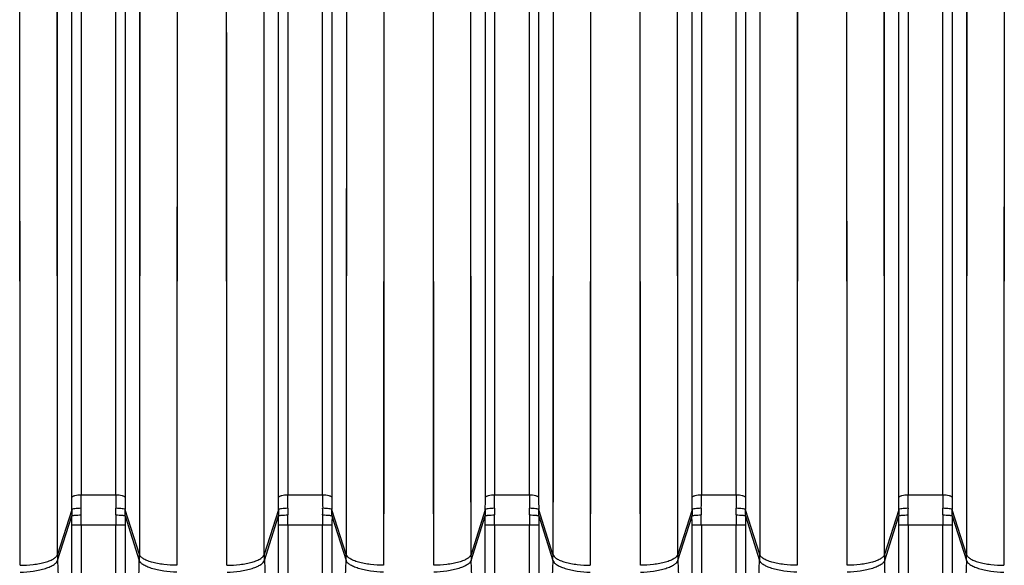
# Model space of a CAD drawing. Extents: x -1704 to 1181, y 8 to 1714.
# Tile 52 of 84: x -812 to -707, y 1517 to 1575. Entities that reach past the tile are written whole.
import ezdxf

# ---------------------------------------------------------------- set-up
doc = ezdxf.new("R2010")
doc.units = 0
doc.header["$LTSCALE"] = 65.395
doc.layers.get('0').update_dxf_attribs({"linetype": 'CONTINUOUS'})

msp = doc.modelspace()

# ---------------------------------------------------------------- linework, layer by layer
at = {"color": 9, "linetype": 'CONTINUOUS'}
for p, q in [((-805.34, 1624.59), (-805.34, 1524.42)), ((-801.65, 1524.42), (-801.65, 1624.59)), ((-783.34, 1624.59), (-783.34, 1524.42)), ((-779.65, 1524.42), (-779.65, 1624.59)), ((-761.34, 1624.59), (-761.34, 1524.42)), ((-757.65, 1524.42), (-757.65, 1624.59)), ((-739.34, 1624.59), (-739.34, 1524.42)), ((-735.65, 1524.42), (-735.65, 1624.59)), ((-717.34, 1624.59), (-717.34, 1524.42)), ((-713.65, 1524.42), (-713.65, 1624.59)), ((-806.33, 1524.13), (-806.33, 1623.83)), ((-800.66, 1623.83), (-800.66, 1524.13)), ((-784.33, 1524.13), (-784.33, 1623.83)), ((-778.66, 1623.83), (-778.66, 1524.13)), ((-762.33, 1524.13), (-762.33, 1623.83)), ((-756.66, 1623.83), (-756.66, 1524.13)), ((-740.33, 1524.13), (-740.33, 1623.83)), ((-734.66, 1623.83), (-734.66, 1524.13)), ((-718.33, 1524.13), (-718.33, 1623.83)), ((-712.66, 1623.83), (-712.66, 1524.13)), ((-807.85, 1518.06), (-807.9, 1613.6)), ((-799.09, 1613.6), (-799.14, 1518.06)), ((-785.85, 1518.06), (-785.9, 1613.6)), ((-777.09, 1613.6), (-777.14, 1518.06)), ((-763.85, 1518.06), (-763.9, 1613.6)), ((-755.09, 1613.6), (-755.14, 1518.06)), ((-741.85, 1518.06), (-741.9, 1613.6)), ((-733.09, 1613.6), (-733.14, 1518.06)), ((-719.85, 1518.06), (-719.9, 1613.6)), ((-711.09, 1613.6), (-711.14, 1518.06)), ((-805.34, 1524.42), (-801.65, 1524.42)), ((-783.34, 1524.42), (-779.65, 1524.42)), ((-761.34, 1524.42), (-757.65, 1524.42)), ((-739.34, 1524.42), (-735.65, 1524.42)), ((-717.34, 1524.42), (-713.65, 1524.42)), ((-806.34, 1522.82), (-807.85, 1518.06)), ((-799.14, 1518.06), (-800.65, 1522.82)), ((-784.34, 1522.82), (-785.85, 1518.06)), ((-777.14, 1518.06), (-778.65, 1522.82)), ((-762.34, 1522.82), (-763.85, 1518.06)), ((-755.14, 1518.06), (-756.65, 1522.82)), ((-740.34, 1522.82), (-741.85, 1518.06)), ((-733.14, 1518.06), (-734.65, 1522.82)), ((-718.34, 1522.82), (-719.85, 1518.06)), ((-711.14, 1518.06), (-712.65, 1522.82)), ((-807.84, 1517.43), (-806.34, 1522.16)), ((-800.65, 1522.16), (-799.15, 1517.43)), ((-785.84, 1517.43), (-784.34, 1522.16)), ((-778.65, 1522.16), (-777.15, 1517.43)), ((-763.84, 1517.43), (-762.34, 1522.16)), ((-756.65, 1522.16), (-755.15, 1517.43)), ((-741.84, 1517.43), (-740.34, 1522.16)), ((-734.65, 1522.16), (-733.15, 1517.43)), ((-719.84, 1517.43), (-718.34, 1522.16)), ((-712.65, 1522.16), (-711.15, 1517.43)), ((-806.34, 1404.46), (-806.34, 1521.19)), ((-800.65, 1521.19), (-806.34, 1521.19)), ((-805.34, 1521.19), (-805.34, 1404.46)), ((-801.65, 1404.46), (-801.65, 1521.19)), ((-800.65, 1521.19), (-800.65, 1404.46)), ((-784.34, 1404.46), (-784.34, 1521.19)), ((-778.65, 1521.19), (-784.34, 1521.19)), ((-783.34, 1521.19), (-783.34, 1404.46)), ((-779.65, 1404.46), (-779.65, 1521.19)), ((-778.65, 1521.19), (-778.65, 1404.46)), ((-762.34, 1404.46), (-762.34, 1521.19)), ((-756.65, 1521.19), (-762.34, 1521.19)), ((-761.34, 1521.19), (-761.34, 1404.46)), ((-757.65, 1404.46), (-757.65, 1521.19)), ((-756.65, 1521.19), (-756.65, 1404.46)), ((-740.34, 1404.46), (-740.34, 1521.19)), ((-734.65, 1521.19), (-740.34, 1521.19)), ((-739.34, 1521.19), (-739.34, 1404.46)), ((-735.65, 1404.46), (-735.65, 1521.19)), ((-734.65, 1521.19), (-734.65, 1404.46)), ((-718.34, 1404.46), (-718.34, 1521.19)), ((-712.65, 1521.19), (-718.34, 1521.19)), ((-717.34, 1521.19), (-717.34, 1404.46)), ((-713.65, 1404.46), (-713.65, 1521.19)), ((-712.65, 1521.19), (-712.65, 1404.46))]:
    msp.add_line(p, q, dxfattribs=at)
at = {"color": 2, "linetype": 'CONTINUOUS'}
for p, q in [((-811.83, 1516.91), (-811.88, 1610.47)), ((-795.11, 1610.47), (-795.16, 1516.91)), ((-789.83, 1516.91), (-789.88, 1610.47)), ((-773.11, 1610.47), (-773.16, 1516.91)), ((-767.83, 1516.91), (-767.88, 1610.47)), ((-751.11, 1610.47), (-751.16, 1516.91)), ((-745.83, 1516.91), (-745.88, 1610.47)), ((-729.11, 1610.47), (-729.16, 1516.91)), ((-723.83, 1516.91), (-723.88, 1610.47)), ((-707.11, 1610.47), (-707.16, 1516.91))]:
    msp.add_line(p, q, dxfattribs=at)
for points in [[(-795.13, 1590.24), (-795.13, 1587.65), (-795.13, 1584.99), (-795.14, 1573.73)], [(-773.13, 1590.24), (-773.13, 1587.65), (-773.13, 1584.99), (-773.14, 1573.73)], [(-751.13, 1590.24), (-751.13, 1587.65), (-751.13, 1584.99), (-751.14, 1573.73)], [(-729.13, 1590.24), (-729.13, 1587.65), (-729.13, 1584.99), (-729.14, 1573.73)], [(-707.13, 1590.24), (-707.13, 1587.65), (-707.13, 1584.99), (-707.14, 1573.73)], [(-811.84, 1551.89), (-811.85, 1555.16), (-811.85, 1558.38), (-811.85, 1561.56), (-811.85, 1564.68), (-811.85, 1567.75), (-811.86, 1579.48)], [(-789.84, 1551.89), (-789.85, 1555.16), (-789.85, 1558.38), (-789.85, 1561.56), (-789.85, 1564.68), (-789.85, 1567.75), (-789.86, 1579.48)], [(-767.84, 1551.89), (-767.85, 1555.16), (-767.85, 1558.38), (-767.85, 1561.56), (-767.85, 1564.68), (-767.85, 1567.75), (-767.86, 1579.48)], [(-745.84, 1551.89), (-745.85, 1555.16), (-745.85, 1558.38), (-745.85, 1561.56), (-745.85, 1564.68), (-745.85, 1567.75), (-745.86, 1579.48)], [(-723.84, 1551.89), (-723.85, 1555.16), (-723.85, 1558.38), (-723.85, 1561.56), (-723.85, 1564.68), (-723.85, 1567.75), (-723.86, 1579.48)], [(-795.14, 1573.73), (-795.14, 1570.77), (-795.14, 1567.75), (-795.14, 1564.68), (-795.14, 1561.56), (-795.15, 1548.57)], [(-773.14, 1573.73), (-773.14, 1570.77), (-773.14, 1567.75), (-773.14, 1564.68), (-773.14, 1561.56), (-773.15, 1548.57)], [(-751.14, 1573.73), (-751.14, 1570.77), (-751.14, 1567.75), (-751.14, 1564.68), (-751.14, 1561.56), (-751.15, 1548.57)], [(-729.14, 1573.73), (-729.14, 1570.77), (-729.14, 1567.75), (-729.14, 1564.68), (-729.14, 1561.56), (-729.15, 1548.57)], [(-707.14, 1573.73), (-707.14, 1570.77), (-707.14, 1567.75), (-707.14, 1564.68), (-707.14, 1561.56), (-707.15, 1548.57)], [(-811.83, 1516.91), (-811.84, 1527.78), (-811.84, 1531.34), (-811.84, 1534.87), (-811.84, 1538.35), (-811.84, 1551.89)], [(-789.83, 1516.91), (-789.84, 1527.78), (-789.84, 1531.34), (-789.84, 1534.87), (-789.84, 1538.35), (-789.84, 1551.89)], [(-767.83, 1516.91), (-767.84, 1527.78), (-767.84, 1531.34), (-767.84, 1534.87), (-767.84, 1538.35), (-767.84, 1551.89)], [(-745.83, 1516.91), (-745.84, 1527.78), (-745.84, 1531.34), (-745.84, 1534.87), (-745.84, 1538.35), (-745.84, 1551.89)], [(-723.83, 1516.91), (-723.84, 1527.78), (-723.84, 1531.34), (-723.84, 1534.87), (-723.84, 1538.35), (-723.84, 1551.89)], [(-795.15, 1548.57), (-795.15, 1545.2), (-795.15, 1541.8), (-795.15, 1538.35), (-795.15, 1534.87), (-795.15, 1531.34), (-795.15, 1527.78), (-795.16, 1516.91)], [(-773.15, 1548.57), (-773.15, 1545.2), (-773.15, 1541.8), (-773.15, 1538.35), (-773.15, 1534.87), (-773.15, 1531.34), (-773.15, 1527.78), (-773.16, 1516.91)], [(-751.15, 1548.57), (-751.15, 1545.2), (-751.15, 1541.8), (-751.15, 1538.35), (-751.15, 1534.87), (-751.15, 1531.34), (-751.15, 1527.78), (-751.16, 1516.91)], [(-729.15, 1548.57), (-729.15, 1545.2), (-729.15, 1541.8), (-729.15, 1538.35), (-729.15, 1534.87), (-729.15, 1531.34), (-729.15, 1527.78), (-729.16, 1516.91)], [(-707.15, 1548.57), (-707.15, 1545.2), (-707.15, 1541.8), (-707.15, 1538.35), (-707.15, 1534.87), (-707.15, 1531.34), (-707.15, 1527.78), (-707.16, 1516.91)]]:
    msp.add_lwpolyline(points, dxfattribs=at)
at = {"color": 9, "linetype": 'CONTINUOUS'}
for points in [[(-807.86, 1553.78), (-807.87, 1557.12), (-807.87, 1560.41), (-807.87, 1563.65), (-807.87, 1566.84), (-807.87, 1569.98), (-807.88, 1581.96)], [(-785.86, 1553.78), (-785.87, 1557.12), (-785.87, 1560.41), (-785.87, 1563.65), (-785.87, 1566.84), (-785.87, 1569.98), (-785.88, 1581.96)], [(-763.86, 1553.78), (-763.87, 1557.12), (-763.87, 1560.41), (-763.87, 1563.65), (-763.87, 1566.84), (-763.87, 1569.98), (-763.88, 1581.96)], [(-741.86, 1553.78), (-741.87, 1557.12), (-741.87, 1560.41), (-741.87, 1563.65), (-741.87, 1566.84), (-741.87, 1569.98), (-741.88, 1581.96)], [(-719.86, 1553.78), (-719.87, 1557.12), (-719.87, 1560.41), (-719.87, 1563.65), (-719.87, 1566.84), (-719.87, 1569.98), (-719.88, 1581.96)], [(-799.12, 1576.08), (-799.12, 1573.05), (-799.12, 1569.97), (-799.12, 1566.84), (-799.12, 1563.65), (-799.13, 1550.38)], [(-777.12, 1576.08), (-777.12, 1573.05), (-777.12, 1569.97), (-777.12, 1566.84), (-777.12, 1563.65), (-777.13, 1550.38)], [(-755.12, 1576.08), (-755.12, 1573.05), (-755.12, 1569.97), (-755.12, 1566.84), (-755.12, 1563.65), (-755.13, 1550.38)], [(-733.12, 1576.08), (-733.12, 1573.05), (-733.12, 1569.97), (-733.12, 1566.84), (-733.12, 1563.65), (-733.13, 1550.38)], [(-711.12, 1576.08), (-711.12, 1573.05), (-711.12, 1569.97), (-711.12, 1566.84), (-711.12, 1563.65), (-711.13, 1550.38)], [(-807.85, 1518.06), (-807.86, 1529.16), (-807.86, 1532.8), (-807.86, 1536.4), (-807.86, 1539.96), (-807.86, 1553.78)], [(-785.85, 1518.06), (-785.86, 1529.16), (-785.86, 1532.8), (-785.86, 1536.4), (-785.86, 1539.96), (-785.86, 1553.78)], [(-763.85, 1518.06), (-763.86, 1529.16), (-763.86, 1532.8), (-763.86, 1536.4), (-763.86, 1539.96), (-763.86, 1553.78)], [(-741.85, 1518.06), (-741.86, 1529.16), (-741.86, 1532.8), (-741.86, 1536.4), (-741.86, 1539.96), (-741.86, 1553.78)], [(-719.85, 1518.06), (-719.86, 1529.16), (-719.86, 1532.8), (-719.86, 1536.4), (-719.86, 1539.96), (-719.86, 1553.78)], [(-799.13, 1550.38), (-799.13, 1546.95), (-799.13, 1543.47), (-799.13, 1539.95), (-799.13, 1536.39), (-799.13, 1532.8), (-799.13, 1529.16), (-799.14, 1518.06)], [(-777.13, 1550.38), (-777.13, 1546.95), (-777.13, 1543.47), (-777.13, 1539.95), (-777.13, 1536.39), (-777.13, 1532.8), (-777.13, 1529.16), (-777.14, 1518.06)], [(-755.13, 1550.38), (-755.13, 1546.95), (-755.13, 1543.47), (-755.13, 1539.95), (-755.13, 1536.39), (-755.13, 1532.8), (-755.13, 1529.16), (-755.14, 1518.06)], [(-733.13, 1550.38), (-733.13, 1546.95), (-733.13, 1543.47), (-733.13, 1539.95), (-733.13, 1536.39), (-733.13, 1532.8), (-733.13, 1529.16), (-733.14, 1518.06)], [(-711.13, 1550.38), (-711.13, 1546.95), (-711.13, 1543.47), (-711.13, 1539.95), (-711.13, 1536.39), (-711.13, 1532.8), (-711.13, 1529.16), (-711.14, 1518.06)]]:
    msp.add_lwpolyline(points, dxfattribs=at)
for centre, radius, start, end in [((-918.15, 1524.44), 112.81, 359.2548, 359.9889), ((-690.96, 1524.42), 110.69, 180.004, 180.7523), ((-896.15, 1524.44), 112.81, 359.2548, 359.9889), ((-668.96, 1524.42), 110.69, 180.004, 180.7523), ((-874.15, 1524.44), 112.81, 359.2548, 359.9889), ((-646.96, 1524.42), 110.69, 180.004, 180.7523), ((-852.15, 1524.44), 112.81, 359.2548, 359.9889), ((-624.96, 1524.42), 110.69, 180.004, 180.7523), ((-830.15, 1524.44), 112.81, 359.2548, 359.9889), ((-602.96, 1524.42), 110.69, 180.004, 180.7523), ((-896.12, 1524.13), 89.79, 359.1648, 359.9953), ((-709.13, 1524.15), 91.53, 180.0126, 180.8273), ((-874.12, 1524.13), 89.79, 359.1648, 359.9953), ((-687.13, 1524.15), 91.53, 180.0126, 180.8273), ((-852.12, 1524.13), 89.79, 359.1648, 359.9953), ((-665.13, 1524.15), 91.53, 180.0126, 180.8273), ((-830.12, 1524.13), 89.79, 359.1648, 359.9953), ((-643.13, 1524.15), 91.53, 180.0126, 180.8273), ((-808.12, 1524.13), 89.79, 359.1648, 359.9953), ((-621.13, 1524.15), 91.53, 180.0126, 180.8273), ((-891.47, 1521.19), 85.13, 359.999, 0.6552), ((-910.43, 1521.19), 105.08, 359.9991, 0.5896), ((-696.55, 1521.19), 105.1, 179.4104, 180.0009), ((-715.52, 1521.19), 85.13, 179.3448, 180.001), ((-869.47, 1521.19), 85.13, 359.999, 0.6552), ((-888.43, 1521.19), 105.08, 359.9991, 0.5896), ((-674.55, 1521.19), 105.1, 179.4104, 180.0009), ((-693.52, 1521.19), 85.13, 179.3448, 180.001), ((-847.47, 1521.19), 85.13, 359.999, 0.6552), ((-866.43, 1521.19), 105.08, 359.9991, 0.5896), ((-652.55, 1521.19), 105.1, 179.4104, 180.0009), ((-671.52, 1521.19), 85.13, 179.3448, 180.001), ((-825.47, 1521.19), 85.13, 359.999, 0.6552), ((-844.43, 1521.19), 105.08, 359.9991, 0.5896), ((-630.55, 1521.19), 105.1, 179.4104, 180.0009), ((-649.52, 1521.19), 85.13, 179.3448, 180.001), ((-803.47, 1521.19), 85.13, 359.999, 0.6552), ((-822.43, 1521.19), 105.08, 359.9991, 0.5896), ((-608.55, 1521.19), 105.1, 179.4104, 180.0009), ((-627.52, 1521.19), 85.13, 179.3448, 180.001), ((-789.67, 1518.07), 18.19, 180.0163, 181.9938), ((-817.32, 1518.07), 18.19, 358.0062, 359.9837), ((-767.67, 1518.07), 18.19, 180.0163, 181.9938), ((-795.32, 1518.07), 18.19, 358.0062, 359.9837), ((-745.67, 1518.07), 18.19, 180.0163, 181.9938), ((-773.32, 1518.07), 18.19, 358.0062, 359.9837), ((-751.32, 1518.07), 18.19, 358.0062, 359.9837), ((-701.67, 1518.07), 18.19, 180.0163, 181.9938), ((-729.32, 1518.07), 18.19, 358.0062, 359.9837)]:
    msp.add_arc(centre, radius, start, end, dxfattribs=at)
at = {"color": 2, "linetype": 'CONTINUOUS'}
for centre, radius, start, end in [((-781.08, 1522.48), 25.26, 179.2238, 180.7272), ((-775.2, 1522.59), 30.16, 179.2664, 180.5998), ((-831.8, 1522.59), 30.16, 359.4007, 0.7331), ((-825.91, 1522.48), 25.26, 359.2729, 0.7762), ((-759.08, 1522.48), 25.26, 179.2238, 180.7272), ((-753.2, 1522.59), 30.16, 179.2664, 180.5998), ((-809.8, 1522.59), 30.16, 359.4007, 0.7331), ((-803.91, 1522.48), 25.26, 359.2729, 0.7762), ((-737.08, 1522.48), 25.26, 179.2238, 180.7272), ((-731.2, 1522.59), 30.16, 179.2664, 180.5998), ((-787.8, 1522.59), 30.16, 359.4007, 0.7331), ((-781.91, 1522.48), 25.26, 359.2729, 0.7762), ((-715.08, 1522.48), 25.26, 179.2238, 180.7272), ((-709.2, 1522.59), 30.16, 179.2664, 180.5998), ((-765.8, 1522.59), 30.16, 359.4007, 0.7331), ((-759.91, 1522.48), 25.26, 359.2729, 0.7762), ((-693.08, 1522.48), 25.26, 179.2238, 180.7272), ((-687.2, 1522.59), 30.16, 179.2664, 180.5998), ((-743.8, 1522.59), 30.16, 359.4007, 0.7331), ((-737.91, 1522.48), 25.26, 359.2729, 0.7762), ((-723.67, 1518.07), 18.19, 180.0163, 181.9938)]:
    msp.add_arc(centre, radius, start, end, dxfattribs=at)
at = {"color": 9, "linetype": 'CONTINUOUS'}
for points, knots in [([(-806.33, 1524.13), (-806.32, 1524.17), (-806.25, 1524.23), (-806.13, 1524.29), (-805.95, 1524.36), (-805.68, 1524.4), (-805.46, 1524.42), (-805.34, 1524.42)], [0, 0, 0, 0, 0.13628, 0.240068, 0.367718, 0.675232, 1, 1, 1, 1]), ([(-801.65, 1524.42), (-801.53, 1524.42), (-801.31, 1524.4), (-801.04, 1524.36), (-800.86, 1524.29), (-800.74, 1524.23), (-800.67, 1524.17), (-800.66, 1524.13)], [0, 0, 0, 0, 0.324768, 0.632282, 0.759932, 0.86372, 1, 1, 1, 1]), ([(-784.33, 1524.13), (-784.32, 1524.17), (-784.25, 1524.23), (-784.13, 1524.29), (-783.95, 1524.36), (-783.68, 1524.4), (-783.46, 1524.42), (-783.34, 1524.42)], [0, 0, 0, 0, 0.13628, 0.240068, 0.367718, 0.675232, 1, 1, 1, 1]), ([(-779.65, 1524.42), (-779.53, 1524.42), (-779.31, 1524.4), (-779.04, 1524.36), (-778.86, 1524.29), (-778.74, 1524.23), (-778.67, 1524.17), (-778.66, 1524.13)], [0, 0, 0, 0, 0.324768, 0.632282, 0.759932, 0.86372, 1, 1, 1, 1]), ([(-762.33, 1524.13), (-762.32, 1524.17), (-762.25, 1524.23), (-762.13, 1524.29), (-761.95, 1524.36), (-761.68, 1524.4), (-761.46, 1524.42), (-761.34, 1524.42)], [0, 0, 0, 0, 0.13628, 0.240068, 0.367718, 0.675232, 1, 1, 1, 1]), ([(-757.65, 1524.42), (-757.53, 1524.42), (-757.31, 1524.4), (-757.04, 1524.36), (-756.86, 1524.29), (-756.74, 1524.23), (-756.67, 1524.17), (-756.66, 1524.13)], [0, 0, 0, 0, 0.324768, 0.632282, 0.759932, 0.86372, 1, 1, 1, 1]), ([(-740.33, 1524.13), (-740.32, 1524.17), (-740.25, 1524.23), (-740.13, 1524.29), (-739.95, 1524.36), (-739.68, 1524.4), (-739.46, 1524.42), (-739.34, 1524.42)], [0, 0, 0, 0, 0.13628, 0.240068, 0.367718, 0.675232, 1, 1, 1, 1]), ([(-735.65, 1524.42), (-735.53, 1524.42), (-735.31, 1524.4), (-735.04, 1524.36), (-734.86, 1524.29), (-734.74, 1524.23), (-734.67, 1524.17), (-734.66, 1524.13)], [0, 0, 0, 0, 0.324768, 0.632282, 0.759932, 0.86372, 1, 1, 1, 1]), ([(-718.33, 1524.13), (-718.32, 1524.17), (-718.25, 1524.23), (-718.13, 1524.29), (-717.95, 1524.36), (-717.68, 1524.4), (-717.46, 1524.42), (-717.34, 1524.42)], [0, 0, 0, 0, 0.13628, 0.240068, 0.367718, 0.675232, 1, 1, 1, 1]), ([(-713.65, 1524.42), (-713.53, 1524.42), (-713.31, 1524.4), (-713.04, 1524.36), (-712.86, 1524.29), (-712.74, 1524.23), (-712.67, 1524.17), (-712.66, 1524.13)], [0, 0, 0, 0, 0.324768, 0.632282, 0.759932, 0.86372, 1, 1, 1, 1]), ([(-811.83, 1516.91), (-811.37, 1516.91), (-810.68, 1516.95), (-809.78, 1517.09), (-809.18, 1517.23), (-808.66, 1517.4), (-808.26, 1517.6), (-807.99, 1517.81), (-807.88, 1517.98), (-807.85, 1518.06)], [0, 0, 0, 0, 0.324603, 0.48464, 0.632098, 0.759701, 0.862967, 0.941397, 1, 1, 1, 1]), ([(-811.82, 1516.18), (-811.36, 1516.19), (-810.66, 1516.25), (-809.77, 1516.41), (-809.16, 1516.57), (-808.65, 1516.76), (-808.25, 1516.96), (-807.98, 1517.18), (-807.87, 1517.35), (-807.84, 1517.43)], [0, 0, 0, 0, 0.323488, 0.483389, 0.630996, 0.758974, 0.86271, 0.941487, 1, 1, 1, 1]), ([(-807.84, 1517.43), (-807.53, 1508.45), (-807.07, 1490.25), (-806.84, 1462.82), (-807.07, 1435.4), (-807.53, 1417.19), (-807.84, 1408.21)], [0, 0, 0, 0, 0.246782, 0.5, 0.753218, 1, 1, 1, 1]), ([(-799.15, 1408.21), (-799.46, 1417.19), (-799.92, 1435.4), (-800.15, 1462.82), (-799.92, 1490.25), (-799.46, 1508.45), (-799.15, 1517.43)], [0, 0, 0, 0, 0.246782, 0.5, 0.753218, 1, 1, 1, 1]), ([(-795.17, 1516.18), (-795.63, 1516.19), (-796.33, 1516.25), (-797.22, 1516.41), (-797.83, 1516.57), (-798.34, 1516.76), (-798.74, 1516.96), (-799.01, 1517.18), (-799.12, 1517.35), (-799.15, 1517.43)], [0, 0, 0, 0, 0.323499, 0.483404, 0.631012, 0.758989, 0.86272, 0.941492, 1, 1, 1, 1]), ([(-795.16, 1516.91), (-795.62, 1516.91), (-796.31, 1516.95), (-797.21, 1517.09), (-797.81, 1517.23), (-798.33, 1517.4), (-798.73, 1517.6), (-799, 1517.81), (-799.11, 1517.98), (-799.14, 1518.06)], [0, 0, 0, 0, 0.324601, 0.484638, 0.632096, 0.7597, 0.862966, 0.941397, 1, 1, 1, 1]), ([(-789.83, 1516.91), (-789.37, 1516.91), (-788.68, 1516.95), (-787.78, 1517.09), (-787.18, 1517.23), (-786.66, 1517.4), (-786.26, 1517.6), (-785.99, 1517.81), (-785.88, 1517.98), (-785.85, 1518.06)], [0, 0, 0, 0, 0.324603, 0.48464, 0.632098, 0.759701, 0.862967, 0.941397, 1, 1, 1, 1]), ([(-789.82, 1516.18), (-789.36, 1516.19), (-788.66, 1516.25), (-787.77, 1516.41), (-787.16, 1516.57), (-786.65, 1516.76), (-786.25, 1516.96), (-785.98, 1517.18), (-785.87, 1517.35), (-785.84, 1517.43)], [0, 0, 0, 0, 0.323488, 0.483389, 0.630996, 0.758974, 0.86271, 0.941487, 1, 1, 1, 1]), ([(-785.84, 1517.43), (-785.53, 1508.45), (-785.07, 1490.25), (-784.84, 1462.82), (-785.07, 1435.4), (-785.53, 1417.19), (-785.84, 1408.21)], [0, 0, 0, 0, 0.246782, 0.5, 0.753218, 1, 1, 1, 1]), ([(-777.15, 1408.21), (-777.46, 1417.19), (-777.92, 1435.4), (-778.15, 1462.82), (-777.92, 1490.25), (-777.46, 1508.45), (-777.15, 1517.43)], [0, 0, 0, 0, 0.246782, 0.5, 0.753218, 1, 1, 1, 1]), ([(-773.17, 1516.18), (-773.63, 1516.19), (-774.33, 1516.25), (-775.22, 1516.41), (-775.83, 1516.57), (-776.34, 1516.76), (-776.74, 1516.96), (-777.01, 1517.18), (-777.12, 1517.35), (-777.15, 1517.43)], [0, 0, 0, 0, 0.323499, 0.483404, 0.631012, 0.758989, 0.86272, 0.941492, 1, 1, 1, 1]), ([(-773.16, 1516.91), (-773.62, 1516.91), (-774.31, 1516.95), (-775.21, 1517.09), (-775.81, 1517.23), (-776.33, 1517.4), (-776.73, 1517.6), (-777, 1517.81), (-777.11, 1517.98), (-777.14, 1518.06)], [0, 0, 0, 0, 0.324601, 0.484638, 0.632096, 0.7597, 0.862966, 0.941397, 1, 1, 1, 1]), ([(-763.85, 1518.06), (-763.88, 1517.98), (-763.99, 1517.81), (-764.26, 1517.6), (-764.66, 1517.4), (-765.18, 1517.23), (-765.78, 1517.09), (-766.68, 1516.95), (-767.37, 1516.91), (-767.83, 1516.91)], [0, 0, 0, 0, 0.058603, 0.137034, 0.2403, 0.367904, 0.515362, 0.675399, 1, 1, 1, 1]), ([(-763.84, 1517.43), (-763.87, 1517.35), (-763.98, 1517.18), (-764.25, 1516.96), (-764.65, 1516.76), (-765.16, 1516.57), (-765.77, 1516.41), (-766.66, 1516.25), (-767.36, 1516.19), (-767.82, 1516.18)], [0, 0, 0, 0, 0.058508, 0.13728, 0.241011, 0.368988, 0.516596, 0.676501, 1, 1, 1, 1]), ([(-763.84, 1408.21), (-763.53, 1417.19), (-763.07, 1435.4), (-762.84, 1462.82), (-763.07, 1490.25), (-763.53, 1508.45), (-763.84, 1517.43)], [0, 0, 0, 0, 0.246782, 0.5, 0.753218, 1, 1, 1, 1]), ([(-755.15, 1517.43), (-755.46, 1508.45), (-755.92, 1490.25), (-756.15, 1462.82), (-755.92, 1435.4), (-755.46, 1417.19), (-755.15, 1408.21)], [0, 0, 0, 0, 0.246782, 0.5, 0.753218, 1, 1, 1, 1]), ([(-755.15, 1517.43), (-755.12, 1517.35), (-755.01, 1517.18), (-754.74, 1516.96), (-754.34, 1516.76), (-753.83, 1516.57), (-753.22, 1516.41), (-752.33, 1516.25), (-751.63, 1516.19), (-751.17, 1516.18)], [0, 0, 0, 0, 0.058513, 0.13729, 0.241026, 0.369004, 0.516611, 0.676512, 1, 1, 1, 1]), ([(-755.14, 1518.06), (-755.11, 1517.98), (-755, 1517.81), (-754.73, 1517.6), (-754.33, 1517.4), (-753.81, 1517.23), (-753.21, 1517.09), (-752.31, 1516.95), (-751.62, 1516.91), (-751.16, 1516.91)], [0, 0, 0, 0, 0.058603, 0.137033, 0.240299, 0.367902, 0.51536, 0.675397, 1, 1, 1, 1]), ([(-741.84, 1517.43), (-741.53, 1508.45), (-741.07, 1490.25), (-740.84, 1462.82), (-741.07, 1435.4), (-741.53, 1417.19), (-741.84, 1408.21)], [0, 0, 0, 0, 0.246782, 0.5, 0.753218, 1, 1, 1, 1]), ([(-733.15, 1408.21), (-733.46, 1417.19), (-733.92, 1435.4), (-734.15, 1462.82), (-733.92, 1490.25), (-733.46, 1508.45), (-733.15, 1517.43)], [0, 0, 0, 0, 0.246782, 0.5, 0.753218, 1, 1, 1, 1]), ([(-729.17, 1516.18), (-729.63, 1516.19), (-730.33, 1516.25), (-731.22, 1516.41), (-731.83, 1516.57), (-732.34, 1516.76), (-732.74, 1516.96), (-733.01, 1517.18), (-733.12, 1517.35), (-733.15, 1517.43)], [0, 0, 0, 0, 0.323499, 0.483404, 0.631012, 0.758989, 0.86272, 0.941492, 1, 1, 1, 1]), ([(-729.16, 1516.91), (-729.62, 1516.91), (-730.31, 1516.95), (-731.21, 1517.09), (-731.81, 1517.23), (-732.33, 1517.4), (-732.73, 1517.6), (-733, 1517.81), (-733.11, 1517.98), (-733.14, 1518.06)], [0, 0, 0, 0, 0.324601, 0.484638, 0.632096, 0.7597, 0.862966, 0.941397, 1, 1, 1, 1]), ([(-719.85, 1518.06), (-719.88, 1517.98), (-719.99, 1517.81), (-720.26, 1517.6), (-720.66, 1517.4), (-721.18, 1517.23), (-721.78, 1517.09), (-722.68, 1516.95), (-723.37, 1516.91), (-723.83, 1516.91)], [0, 0, 0, 0, 0.058603, 0.137034, 0.2403, 0.367904, 0.515362, 0.675399, 1, 1, 1, 1]), ([(-719.84, 1517.43), (-719.87, 1517.35), (-719.98, 1517.18), (-720.25, 1516.96), (-720.65, 1516.76), (-721.16, 1516.57), (-721.77, 1516.41), (-722.66, 1516.25), (-723.36, 1516.19), (-723.82, 1516.18)], [0, 0, 0, 0, 0.058508, 0.13728, 0.241011, 0.368988, 0.516596, 0.676501, 1, 1, 1, 1]), ([(-719.84, 1408.21), (-719.53, 1417.19), (-719.07, 1435.4), (-718.84, 1462.82), (-719.07, 1490.25), (-719.53, 1508.45), (-719.84, 1517.43)], [0, 0, 0, 0, 0.246782, 0.5, 0.753218, 1, 1, 1, 1]), ([(-711.15, 1517.43), (-711.46, 1508.45), (-711.92, 1490.25), (-712.15, 1462.82), (-711.92, 1435.4), (-711.46, 1417.19), (-711.15, 1408.21)], [0, 0, 0, 0, 0.246782, 0.5, 0.753218, 1, 1, 1, 1]), ([(-711.15, 1517.43), (-711.12, 1517.35), (-711.01, 1517.18), (-710.74, 1516.96), (-710.34, 1516.76), (-709.83, 1516.57), (-709.22, 1516.41), (-708.33, 1516.25), (-707.63, 1516.19), (-707.17, 1516.18)], [0, 0, 0, 0, 0.058513, 0.13729, 0.241026, 0.369004, 0.516611, 0.676512, 1, 1, 1, 1]), ([(-711.14, 1518.06), (-711.11, 1517.98), (-711, 1517.81), (-710.73, 1517.6), (-710.33, 1517.4), (-709.81, 1517.23), (-709.21, 1517.09), (-708.31, 1516.95), (-707.62, 1516.91), (-707.16, 1516.91)], [0, 0, 0, 0, 0.058603, 0.137033, 0.240299, 0.367902, 0.51536, 0.675397, 1, 1, 1, 1])]:
    msp.add_open_spline(points, degree=3, knots=knots, dxfattribs=at)
at = {"color": 2, "linetype": 'CONTINUOUS'}
for points, knots in [([(-805.35, 1522.97), (-805.47, 1522.97), (-805.69, 1522.97), (-805.99, 1522.94), (-806.2, 1522.9), (-806.31, 1522.86), (-806.34, 1522.84), (-806.34, 1522.82)], [0, 0, 0, 0, 0.340833, 0.659432, 0.887772, 0.957173, 1, 1, 1, 1]), ([(-800.65, 1522.82), (-800.65, 1522.84), (-800.68, 1522.86), (-800.79, 1522.9), (-801, 1522.94), (-801.3, 1522.97), (-801.52, 1522.97), (-801.64, 1522.97)], [0, 0, 0, 0, 0.042827, 0.112228, 0.340568, 0.659167, 1, 1, 1, 1]), ([(-783.35, 1522.97), (-783.47, 1522.97), (-783.69, 1522.97), (-783.99, 1522.94), (-784.2, 1522.9), (-784.31, 1522.86), (-784.34, 1522.84), (-784.34, 1522.82)], [0, 0, 0, 0, 0.340833, 0.659432, 0.887772, 0.957173, 1, 1, 1, 1]), ([(-778.65, 1522.82), (-778.65, 1522.84), (-778.68, 1522.86), (-778.79, 1522.9), (-779, 1522.94), (-779.3, 1522.97), (-779.52, 1522.97), (-779.64, 1522.97)], [0, 0, 0, 0, 0.042827, 0.112228, 0.340568, 0.659167, 1, 1, 1, 1]), ([(-761.35, 1522.97), (-761.47, 1522.97), (-761.69, 1522.97), (-761.99, 1522.94), (-762.2, 1522.9), (-762.31, 1522.86), (-762.34, 1522.84), (-762.34, 1522.82)], [0, 0, 0, 0, 0.340833, 0.659432, 0.887772, 0.957173, 1, 1, 1, 1]), ([(-756.65, 1522.82), (-756.65, 1522.84), (-756.68, 1522.86), (-756.79, 1522.9), (-757, 1522.94), (-757.3, 1522.97), (-757.52, 1522.97), (-757.64, 1522.97)], [0, 0, 0, 0, 0.042827, 0.112228, 0.340568, 0.659167, 1, 1, 1, 1]), ([(-739.35, 1522.97), (-739.47, 1522.97), (-739.69, 1522.97), (-739.99, 1522.94), (-740.2, 1522.9), (-740.31, 1522.86), (-740.34, 1522.84), (-740.34, 1522.82)], [0, 0, 0, 0, 0.340833, 0.659432, 0.887772, 0.957173, 1, 1, 1, 1]), ([(-734.65, 1522.82), (-734.65, 1522.84), (-734.68, 1522.86), (-734.79, 1522.9), (-735, 1522.94), (-735.3, 1522.97), (-735.52, 1522.97), (-735.64, 1522.97)], [0, 0, 0, 0, 0.042827, 0.112228, 0.340568, 0.659167, 1, 1, 1, 1]), ([(-717.35, 1522.97), (-717.47, 1522.97), (-717.69, 1522.97), (-717.99, 1522.94), (-718.2, 1522.9), (-718.31, 1522.86), (-718.34, 1522.84), (-718.34, 1522.82)], [0, 0, 0, 0, 0.340833, 0.659432, 0.887772, 0.957173, 1, 1, 1, 1]), ([(-712.65, 1522.82), (-712.65, 1522.84), (-712.68, 1522.86), (-712.79, 1522.9), (-713, 1522.94), (-713.3, 1522.97), (-713.52, 1522.97), (-713.64, 1522.97)], [0, 0, 0, 0, 0.042827, 0.112228, 0.340568, 0.659167, 1, 1, 1, 1]), ([(-806.34, 1522.16), (-806.34, 1522.17), (-806.3, 1522.19), (-806.23, 1522.2), (-806.14, 1522.22), (-805.96, 1522.24), (-805.69, 1522.26), (-805.47, 1522.27), (-805.35, 1522.27)], [0, 0, 0, 0, 0.040525, 0.110511, 0.209146, 0.333621, 0.643493, 1, 1, 1, 1]), ([(-801.64, 1522.27), (-801.52, 1522.27), (-801.3, 1522.26), (-801.03, 1522.24), (-800.85, 1522.22), (-800.76, 1522.2), (-800.69, 1522.19), (-800.65, 1522.17), (-800.65, 1522.16)], [0, 0, 0, 0, 0.356478, 0.666339, 0.790825, 0.889475, 0.959472, 1, 1, 1, 1]), ([(-784.34, 1522.16), (-784.34, 1522.17), (-784.3, 1522.19), (-784.23, 1522.2), (-784.14, 1522.22), (-783.96, 1522.24), (-783.69, 1522.26), (-783.47, 1522.27), (-783.35, 1522.27)], [0, 0, 0, 0, 0.040525, 0.110511, 0.209146, 0.333621, 0.643493, 1, 1, 1, 1]), ([(-779.64, 1522.27), (-779.52, 1522.27), (-779.3, 1522.26), (-779.03, 1522.24), (-778.85, 1522.22), (-778.76, 1522.2), (-778.69, 1522.19), (-778.65, 1522.17), (-778.65, 1522.16)], [0, 0, 0, 0, 0.356478, 0.666339, 0.790825, 0.889475, 0.959472, 1, 1, 1, 1]), ([(-762.34, 1522.16), (-762.34, 1522.17), (-762.3, 1522.19), (-762.23, 1522.2), (-762.14, 1522.22), (-761.96, 1522.24), (-761.69, 1522.26), (-761.47, 1522.27), (-761.35, 1522.27)], [0, 0, 0, 0, 0.040525, 0.110511, 0.209146, 0.333621, 0.643493, 1, 1, 1, 1]), ([(-757.64, 1522.27), (-757.52, 1522.27), (-757.3, 1522.26), (-757.03, 1522.24), (-756.85, 1522.22), (-756.76, 1522.2), (-756.69, 1522.19), (-756.65, 1522.17), (-756.65, 1522.16)], [0, 0, 0, 0, 0.356478, 0.666339, 0.790825, 0.889475, 0.959472, 1, 1, 1, 1]), ([(-740.34, 1522.16), (-740.34, 1522.17), (-740.3, 1522.19), (-740.23, 1522.2), (-740.14, 1522.22), (-739.96, 1522.24), (-739.69, 1522.26), (-739.47, 1522.27), (-739.35, 1522.27)], [0, 0, 0, 0, 0.040525, 0.110511, 0.209146, 0.333621, 0.643493, 1, 1, 1, 1]), ([(-735.64, 1522.27), (-735.52, 1522.27), (-735.3, 1522.26), (-735.03, 1522.24), (-734.85, 1522.22), (-734.76, 1522.2), (-734.69, 1522.19), (-734.65, 1522.17), (-734.65, 1522.16)], [0, 0, 0, 0, 0.356478, 0.666339, 0.790825, 0.889475, 0.959472, 1, 1, 1, 1]), ([(-718.34, 1522.16), (-718.34, 1522.17), (-718.3, 1522.19), (-718.23, 1522.2), (-718.14, 1522.22), (-717.96, 1522.24), (-717.69, 1522.26), (-717.47, 1522.27), (-717.35, 1522.27)], [0, 0, 0, 0, 0.040525, 0.110511, 0.209146, 0.333621, 0.643493, 1, 1, 1, 1]), ([(-713.64, 1522.27), (-713.52, 1522.27), (-713.3, 1522.26), (-713.03, 1522.24), (-712.85, 1522.22), (-712.76, 1522.2), (-712.69, 1522.19), (-712.65, 1522.17), (-712.65, 1522.16)], [0, 0, 0, 0, 0.356478, 0.666339, 0.790825, 0.889475, 0.959472, 1, 1, 1, 1]), ([(-741.85, 1518.06), (-741.88, 1517.98), (-741.99, 1517.81), (-742.26, 1517.6), (-742.66, 1517.4), (-743.18, 1517.23), (-743.78, 1517.09), (-744.68, 1516.95), (-745.37, 1516.91), (-745.83, 1516.91)], [0, 0, 0, 0, 0.058603, 0.137034, 0.2403, 0.367904, 0.515362, 0.675399, 1, 1, 1, 1]), ([(-745.82, 1516.18), (-745.36, 1516.19), (-744.66, 1516.25), (-743.77, 1516.41), (-743.16, 1516.57), (-742.65, 1516.76), (-742.25, 1516.96), (-741.98, 1517.18), (-741.87, 1517.35), (-741.84, 1517.43)], [0, 0, 0, 0, 0.323488, 0.483389, 0.630996, 0.758974, 0.86271, 0.941487, 1, 1, 1, 1])]:
    msp.add_open_spline(points, degree=3, knots=knots, dxfattribs=at)

doc.saveas('drawing.dxf')
